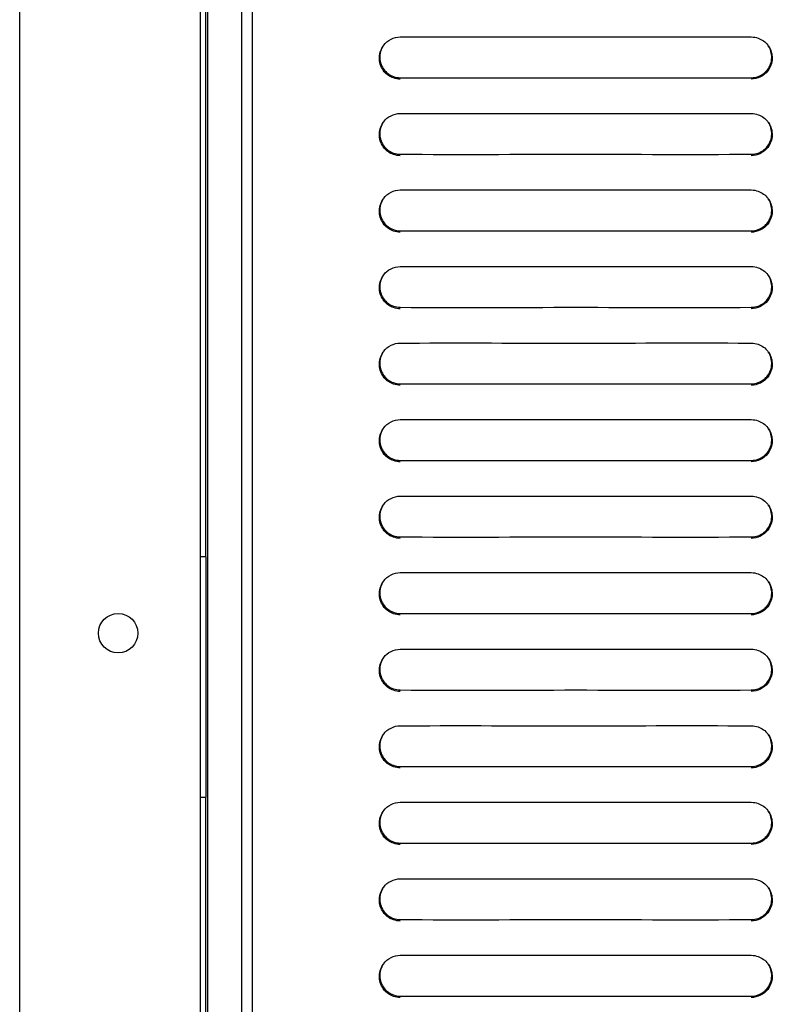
# Model space of a CAD drawing. Header units: millimetres. Extents: x 0 to 1500, y 0 to 1400.
# Tile 11 of 60: x 192 to 261, y 704 to 794. Entities that reach past the tile are written whole.
import ezdxf

# ---------------------------------------------------------------- set-up
doc = ezdxf.new("R2010")
doc.units = ezdxf.units.MM
doc.header["$LTSCALE"] = 91.259259
doc.layers.add('00_COMPONENTS', color=7, linetype='CONTINUOUS')

msp = doc.modelspace()

# ---------------------------------------------------------------- linework, layer by layer
at = {"layer": '00_COMPONENTS', "color": 7, "linetype": 'CONTINUOUS'}
for p, q in [((192.283, 471.581), (192.283, 996.083)), ((208.783, 996.083), (208.783, 480.083)), ((209.283, 996.083), (209.283, 745.083)), ((209.492, 479.473), (209.492, 996.083)), ((212.583, 459.583), (212.583, 996.083)), ((213.583, 459.083), (213.583, 996.083)), ((227.083, 792.623), (227.901, 792.625)), ((257.986, 792.626), (259.183, 792.623)), ((227.083, 785.623), (227.901, 785.625)), ((257.986, 785.626), (259.183, 785.623)), ((227.083, 778.623), (227.901, 778.625)), ((257.986, 778.626), (259.183, 778.623)), ((227.083, 771.623), (227.901, 771.625)), ((257.986, 771.626), (259.183, 771.623)), ((227.083, 764.623), (227.901, 764.625)), ((257.986, 764.626), (259.183, 764.623)), ((227.083, 757.623), (227.901, 757.625)), ((257.986, 757.626), (259.183, 757.623)), ((227.083, 750.623), (227.901, 750.625)), ((257.986, 750.626), (259.183, 750.623)), ((209.318, 745.083), (208.783, 745.083)), ((209.318, 745.083), (209.318, 723.083)), ((227.083, 743.623), (227.901, 743.625)), ((257.986, 743.626), (259.183, 743.623)), ((227.083, 736.623), (227.901, 736.625)), ((257.986, 736.626), (259.183, 736.623)), ((227.083, 729.623), (227.901, 729.625)), ((257.986, 729.626), (259.183, 729.623)), ((208.783, 723.083), (209.318, 723.083)), ((209.283, 723.083), (209.283, 479.683)), ((227.083, 722.623), (227.901, 722.625)), ((257.986, 722.626), (259.183, 722.623)), ((227.083, 715.623), (227.901, 715.625)), ((257.986, 715.626), (259.183, 715.623)), ((227.083, 708.623), (227.901, 708.625)), ((257.986, 708.626), (259.183, 708.623))]:
    msp.add_line(p, q, dxfattribs=at)
msp.add_circle((201.283, 738.083), 1.8, dxfattribs=at)
for centre, radius, start, end in [((227.132, 790.696), 1.953, 143.06012, 146.20149), ((259.142, 790.701), 1.944, 33.81333, 37.16425), ((227.132, 783.696), 1.953, 143.06012, 146.20149), ((259.142, 783.701), 1.944, 33.81333, 37.16425), ((227.132, 776.696), 1.953, 143.06012, 146.20149), ((259.142, 776.701), 1.944, 33.81333, 37.16425), ((227.132, 769.696), 1.953, 143.06012, 146.20149), ((259.142, 769.701), 1.944, 33.81333, 37.16425), ((227.132, 762.696), 1.953, 143.06012, 146.20149), ((259.142, 762.701), 1.944, 33.81333, 37.16425), ((227.132, 755.696), 1.953, 143.06012, 146.20149), ((259.142, 755.701), 1.944, 33.81333, 37.16425), ((227.132, 748.696), 1.953, 143.06012, 146.20149), ((259.142, 748.701), 1.944, 33.81333, 37.16425), ((227.132, 741.696), 1.953, 143.06012, 146.20149), ((259.142, 741.701), 1.944, 33.81333, 37.16425), ((227.132, 734.696), 1.953, 143.06012, 146.20149), ((259.142, 734.701), 1.944, 33.81333, 37.16425), ((227.132, 727.696), 1.953, 143.06012, 146.20149), ((259.142, 727.701), 1.944, 33.81333, 37.16425), ((227.132, 720.696), 1.953, 143.06012, 146.20149), ((259.142, 720.701), 1.944, 33.81333, 37.16425), ((227.132, 713.696), 1.953, 143.06012, 146.20149), ((259.142, 713.701), 1.944, 33.81333, 37.16425), ((227.132, 706.696), 1.953, 143.06012, 146.20149), ((259.142, 706.701), 1.944, 33.81333, 37.16425)]:
    msp.add_arc(centre, radius, start, end, dxfattribs=at)
for points in [[(225.571, 791.87), (225.909, 792.32), (226.52, 792.62), (227.083, 792.622)], [(259.183, 792.622), (259.397, 792.622), (259.614, 792.582), (259.816, 792.51)], [(259.816, 792.51), (260.156, 792.39), (260.473, 792.162), (260.691, 791.875)], [(226.454, 788.87), (226.137, 788.981), (225.839, 789.184), (225.625, 789.443)], [(260.691, 789.507), (260.353, 789.059), (259.744, 788.761), (259.183, 788.76)], [(227.083, 788.76), (226.87, 788.76), (226.655, 788.799), (226.454, 788.87)], [(225.571, 784.87), (225.909, 785.32), (226.52, 785.62), (227.083, 785.622)], [(259.183, 785.622), (259.397, 785.622), (259.614, 785.582), (259.816, 785.51)], [(259.816, 785.51), (260.156, 785.39), (260.473, 785.162), (260.691, 784.875)], [(226.454, 781.87), (226.137, 781.981), (225.839, 782.184), (225.625, 782.443)], [(227.083, 781.76), (226.87, 781.76), (226.655, 781.799), (226.454, 781.87)], [(260.691, 782.507), (260.353, 782.059), (259.744, 781.761), (259.183, 781.76)], [(225.571, 777.87), (225.909, 778.32), (226.52, 778.62), (227.083, 778.622)], [(259.183, 778.622), (259.397, 778.622), (259.614, 778.582), (259.816, 778.51)], [(259.816, 778.51), (260.156, 778.39), (260.473, 778.162), (260.691, 777.875)], [(226.454, 774.87), (226.137, 774.981), (225.839, 775.184), (225.625, 775.443)], [(260.691, 775.507), (260.353, 775.059), (259.744, 774.761), (259.183, 774.76)], [(227.083, 774.76), (226.87, 774.76), (226.655, 774.799), (226.454, 774.87)], [(225.571, 770.87), (225.909, 771.32), (226.52, 771.62), (227.083, 771.622)], [(259.183, 771.622), (259.397, 771.622), (259.614, 771.582), (259.816, 771.51)], [(259.816, 771.51), (260.156, 771.39), (260.473, 771.162), (260.691, 770.875)], [(226.454, 767.87), (226.137, 767.981), (225.839, 768.184), (225.625, 768.443)], [(260.691, 768.507), (260.353, 768.059), (259.744, 767.761), (259.183, 767.76)], [(227.083, 767.76), (226.87, 767.76), (226.655, 767.799), (226.454, 767.87)], [(225.571, 763.87), (225.909, 764.32), (226.52, 764.62), (227.083, 764.622)], [(259.183, 764.622), (259.397, 764.622), (259.614, 764.582), (259.816, 764.51)], [(259.816, 764.51), (260.156, 764.39), (260.473, 764.162), (260.691, 763.875)], [(226.454, 760.87), (226.137, 760.981), (225.839, 761.184), (225.625, 761.443)], [(260.691, 761.507), (260.353, 761.059), (259.744, 760.761), (259.183, 760.76)], [(227.083, 760.76), (226.87, 760.76), (226.655, 760.799), (226.454, 760.87)], [(225.571, 756.87), (225.909, 757.32), (226.52, 757.62), (227.083, 757.622)], [(259.183, 757.622), (259.397, 757.622), (259.614, 757.582), (259.816, 757.51)], [(259.816, 757.51), (260.156, 757.39), (260.473, 757.162), (260.691, 756.875)], [(226.454, 753.87), (226.137, 753.981), (225.839, 754.184), (225.625, 754.443)], [(227.083, 753.76), (226.87, 753.76), (226.655, 753.799), (226.454, 753.87)], [(260.691, 754.507), (260.353, 754.059), (259.744, 753.761), (259.183, 753.76)], [(225.571, 749.87), (225.909, 750.32), (226.52, 750.62), (227.083, 750.622)], [(259.183, 750.622), (259.397, 750.622), (259.614, 750.582), (259.816, 750.51)], [(259.816, 750.51), (260.156, 750.39), (260.473, 750.162), (260.691, 749.875)], [(260.691, 747.507), (260.353, 747.059), (259.744, 746.761), (259.183, 746.76)], [(226.454, 746.87), (226.137, 746.981), (225.839, 747.184), (225.625, 747.443)], [(227.083, 746.76), (226.87, 746.76), (226.655, 746.799), (226.454, 746.87)], [(225.571, 742.87), (225.909, 743.32), (226.52, 743.62), (227.083, 743.622)], [(259.183, 743.622), (259.397, 743.622), (259.614, 743.582), (259.816, 743.51)], [(259.816, 743.51), (260.156, 743.39), (260.473, 743.162), (260.691, 742.875)], [(226.454, 739.87), (226.137, 739.981), (225.839, 740.184), (225.625, 740.443)], [(260.691, 740.507), (260.353, 740.059), (259.744, 739.761), (259.183, 739.76)], [(227.083, 739.76), (226.87, 739.76), (226.655, 739.799), (226.454, 739.87)], [(225.571, 735.87), (225.909, 736.32), (226.52, 736.62), (227.083, 736.622)], [(259.183, 736.622), (259.397, 736.622), (259.614, 736.582), (259.816, 736.51)], [(259.816, 736.51), (260.156, 736.39), (260.473, 736.162), (260.691, 735.875)], [(226.454, 732.87), (226.137, 732.981), (225.839, 733.184), (225.625, 733.443)], [(260.691, 733.507), (260.353, 733.059), (259.744, 732.761), (259.183, 732.76)], [(227.083, 732.76), (226.87, 732.76), (226.655, 732.799), (226.454, 732.87)], [(225.571, 728.87), (225.909, 729.32), (226.52, 729.62), (227.083, 729.622)], [(259.183, 729.622), (259.397, 729.622), (259.614, 729.582), (259.816, 729.51)], [(259.816, 729.51), (260.156, 729.39), (260.473, 729.162), (260.691, 728.875)], [(226.454, 725.87), (226.137, 725.981), (225.839, 726.184), (225.625, 726.443)], [(227.083, 725.76), (226.87, 725.76), (226.655, 725.799), (226.454, 725.87)], [(260.691, 726.507), (260.353, 726.059), (259.744, 725.761), (259.183, 725.76)], [(225.571, 721.87), (225.909, 722.32), (226.52, 722.62), (227.083, 722.622)], [(259.183, 722.622), (259.397, 722.622), (259.614, 722.582), (259.816, 722.51)], [(259.816, 722.51), (260.156, 722.39), (260.473, 722.162), (260.691, 721.875)], [(226.454, 718.87), (226.137, 718.981), (225.839, 719.184), (225.625, 719.443)], [(227.083, 718.76), (226.87, 718.76), (226.655, 718.799), (226.454, 718.87)], [(260.691, 719.507), (260.353, 719.059), (259.744, 718.761), (259.183, 718.76)], [(225.571, 714.87), (225.909, 715.32), (226.52, 715.62), (227.083, 715.622)], [(259.183, 715.622), (259.397, 715.622), (259.614, 715.582), (259.816, 715.51)], [(259.816, 715.51), (260.156, 715.39), (260.473, 715.162), (260.691, 714.875)], [(226.454, 711.87), (226.137, 711.981), (225.839, 712.184), (225.625, 712.443)], [(260.691, 712.507), (260.353, 712.059), (259.744, 711.761), (259.183, 711.76)], [(227.083, 711.76), (226.87, 711.76), (226.655, 711.799), (226.454, 711.87)], [(225.571, 707.87), (225.909, 708.32), (226.52, 708.62), (227.083, 708.622)], [(259.183, 708.622), (259.397, 708.622), (259.614, 708.582), (259.816, 708.51)], [(259.816, 708.51), (260.156, 708.39), (260.473, 708.162), (260.691, 707.875)], [(226.454, 704.87), (226.137, 704.981), (225.839, 705.184), (225.625, 705.443)], [(260.691, 705.507), (260.353, 705.059), (259.744, 704.761), (259.183, 704.76)], [(227.083, 704.76), (226.87, 704.76), (226.655, 704.799), (226.454, 704.87)]]:
    msp.add_open_spline(points, degree=3, dxfattribs=at)
for points, knots in [([(227.901, 792.625), (232.919, 792.633), (242.947, 792.614), (252.976, 792.634), (257.986, 792.626)], [0, 0, 0, 0, 0.500392, 1, 1, 1, 1]), ([(225.625, 789.443), (225.362, 789.76), (225.026, 790.586), (225.28, 791.44), (225.509, 791.782)], [0, 0, 0, 0, 0.500126, 1, 1, 1, 1]), ([(225.534, 791.82), (225.318, 791.498), (225.073, 790.698), (225.371, 789.917), (225.609, 789.61)], [0, 0, 0, 0, 0.500122, 1, 1, 1, 1]), ([(260.668, 789.625), (260.9, 789.931), (261.191, 790.708), (260.946, 791.5), (260.731, 791.82)], [0, 0, 0, 0, 0.4999, 1, 1, 1, 1]), ([(260.757, 791.782), (260.979, 791.451), (261.232, 790.63), (260.932, 789.825), (260.691, 789.507)], [0, 0, 0, 0, 0.49993, 1, 1, 1, 1]), ([(225.609, 789.61), (225.697, 789.497), (226.089, 789.096), (226.669, 788.894), (227.083, 788.892)], [0, 0, 0, 0, 0.257437, 1, 1, 1, 1]), ([(227.083, 788.892), (232.433, 788.867), (243.133, 788.914), (253.833, 788.867), (259.183, 788.892)], [0, 0, 0, 0, 0.499992, 1, 1, 1, 1]), ([(259.183, 788.892), (259.601, 788.894), (260.187, 789.101), (260.58, 789.509), (260.668, 789.625)], [0, 0, 0, 0, 0.742427, 1, 1, 1, 1]), ([(227.901, 785.625), (232.919, 785.633), (242.947, 785.614), (252.976, 785.634), (257.986, 785.626)], [0, 0, 0, 0, 0.500392, 1, 1, 1, 1]), ([(225.625, 782.443), (225.362, 782.76), (225.026, 783.586), (225.28, 784.44), (225.509, 784.782)], [0, 0, 0, 0, 0.500126, 1, 1, 1, 1]), ([(225.534, 784.82), (225.318, 784.498), (225.073, 783.698), (225.371, 782.917), (225.609, 782.61)], [0, 0, 0, 0, 0.500122, 1, 1, 1, 1]), ([(260.668, 782.625), (260.9, 782.931), (261.191, 783.708), (260.946, 784.5), (260.731, 784.82)], [0, 0, 0, 0, 0.4999, 1, 1, 1, 1]), ([(260.757, 784.782), (260.979, 784.451), (261.232, 783.63), (260.932, 782.825), (260.691, 782.507)], [0, 0, 0, 0, 0.49993, 1, 1, 1, 1]), ([(225.609, 782.61), (225.697, 782.497), (226.089, 782.096), (226.669, 781.894), (227.083, 781.892)], [0, 0, 0, 0, 0.257437, 1, 1, 1, 1]), ([(259.183, 781.892), (259.601, 781.894), (260.187, 782.101), (260.58, 782.509), (260.668, 782.625)], [0, 0, 0, 0, 0.742427, 1, 1, 1, 1]), ([(227.083, 781.892), (232.433, 781.867), (243.133, 781.914), (253.833, 781.867), (259.183, 781.892)], [0, 0, 0, 0, 0.499992, 1, 1, 1, 1]), ([(227.901, 778.625), (232.919, 778.633), (242.947, 778.614), (252.976, 778.634), (257.986, 778.626)], [0, 0, 0, 0, 0.500392, 1, 1, 1, 1]), ([(225.625, 775.443), (225.362, 775.76), (225.026, 776.586), (225.28, 777.44), (225.509, 777.782)], [0, 0, 0, 0, 0.500126, 1, 1, 1, 1]), ([(225.534, 777.82), (225.318, 777.498), (225.073, 776.698), (225.371, 775.917), (225.609, 775.61)], [0, 0, 0, 0, 0.500122, 1, 1, 1, 1]), ([(260.668, 775.625), (260.9, 775.931), (261.191, 776.708), (260.946, 777.5), (260.731, 777.82)], [0, 0, 0, 0, 0.4999, 1, 1, 1, 1]), ([(260.757, 777.782), (260.979, 777.451), (261.232, 776.63), (260.932, 775.825), (260.691, 775.507)], [0, 0, 0, 0, 0.49993, 1, 1, 1, 1]), ([(225.609, 775.61), (225.697, 775.497), (226.089, 775.096), (226.669, 774.894), (227.083, 774.892)], [0, 0, 0, 0, 0.257437, 1, 1, 1, 1]), ([(259.183, 774.892), (259.601, 774.894), (260.187, 775.101), (260.58, 775.509), (260.668, 775.625)], [0, 0, 0, 0, 0.742427, 1, 1, 1, 1]), ([(227.083, 774.892), (232.433, 774.867), (243.133, 774.914), (253.833, 774.867), (259.183, 774.892)], [0, 0, 0, 0, 0.499992, 1, 1, 1, 1]), ([(227.901, 771.625), (232.919, 771.633), (242.947, 771.614), (252.976, 771.634), (257.986, 771.626)], [0, 0, 0, 0, 0.500392, 1, 1, 1, 1]), ([(225.625, 768.443), (225.362, 768.76), (225.026, 769.586), (225.28, 770.44), (225.509, 770.782)], [0, 0, 0, 0, 0.500126, 1, 1, 1, 1]), ([(225.534, 770.82), (225.318, 770.498), (225.073, 769.698), (225.371, 768.917), (225.609, 768.61)], [0, 0, 0, 0, 0.500122, 1, 1, 1, 1]), ([(260.668, 768.625), (260.9, 768.931), (261.191, 769.708), (260.946, 770.5), (260.731, 770.82)], [0, 0, 0, 0, 0.4999, 1, 1, 1, 1]), ([(260.757, 770.782), (260.979, 770.451), (261.232, 769.63), (260.932, 768.825), (260.691, 768.507)], [0, 0, 0, 0, 0.49993, 1, 1, 1, 1]), ([(225.609, 768.61), (225.697, 768.497), (226.089, 768.096), (226.669, 767.894), (227.083, 767.892)], [0, 0, 0, 0, 0.257437, 1, 1, 1, 1]), ([(259.183, 767.892), (259.601, 767.894), (260.187, 768.101), (260.58, 768.509), (260.668, 768.625)], [0, 0, 0, 0, 0.742427, 1, 1, 1, 1]), ([(227.083, 767.892), (232.433, 767.867), (243.133, 767.914), (253.833, 767.867), (259.183, 767.892)], [0, 0, 0, 0, 0.499992, 1, 1, 1, 1]), ([(227.901, 764.625), (232.919, 764.633), (242.947, 764.614), (252.976, 764.634), (257.986, 764.626)], [0, 0, 0, 0, 0.500392, 1, 1, 1, 1]), ([(225.625, 761.443), (225.362, 761.76), (225.026, 762.586), (225.28, 763.44), (225.509, 763.782)], [0, 0, 0, 0, 0.500126, 1, 1, 1, 1]), ([(225.534, 763.82), (225.318, 763.498), (225.073, 762.698), (225.371, 761.917), (225.609, 761.61)], [0, 0, 0, 0, 0.500122, 1, 1, 1, 1]), ([(260.668, 761.625), (260.9, 761.931), (261.191, 762.708), (260.946, 763.5), (260.731, 763.82)], [0, 0, 0, 0, 0.4999, 1, 1, 1, 1]), ([(260.757, 763.782), (260.979, 763.451), (261.232, 762.63), (260.932, 761.825), (260.691, 761.507)], [0, 0, 0, 0, 0.49993, 1, 1, 1, 1]), ([(225.609, 761.61), (225.697, 761.497), (226.089, 761.096), (226.669, 760.894), (227.083, 760.892)], [0, 0, 0, 0, 0.257437, 1, 1, 1, 1]), ([(259.183, 760.892), (259.601, 760.894), (260.187, 761.101), (260.58, 761.509), (260.668, 761.625)], [0, 0, 0, 0, 0.742427, 1, 1, 1, 1]), ([(227.083, 760.892), (232.433, 760.867), (243.133, 760.914), (253.833, 760.867), (259.183, 760.892)], [0, 0, 0, 0, 0.499992, 1, 1, 1, 1]), ([(227.901, 757.625), (232.919, 757.633), (242.947, 757.614), (252.976, 757.634), (257.986, 757.626)], [0, 0, 0, 0, 0.500392, 1, 1, 1, 1]), ([(225.625, 754.443), (225.362, 754.76), (225.026, 755.586), (225.28, 756.44), (225.509, 756.782)], [0, 0, 0, 0, 0.500126, 1, 1, 1, 1]), ([(225.534, 756.82), (225.318, 756.498), (225.073, 755.698), (225.371, 754.917), (225.609, 754.61)], [0, 0, 0, 0, 0.500122, 1, 1, 1, 1]), ([(260.668, 754.625), (260.9, 754.931), (261.191, 755.708), (260.946, 756.5), (260.731, 756.82)], [0, 0, 0, 0, 0.4999, 1, 1, 1, 1]), ([(260.757, 756.782), (260.979, 756.451), (261.232, 755.63), (260.932, 754.825), (260.691, 754.507)], [0, 0, 0, 0, 0.49993, 1, 1, 1, 1]), ([(225.609, 754.61), (225.697, 754.497), (226.089, 754.096), (226.669, 753.894), (227.083, 753.892)], [0, 0, 0, 0, 0.257437, 1, 1, 1, 1]), ([(227.083, 753.892), (232.433, 753.867), (243.133, 753.914), (253.833, 753.867), (259.183, 753.892)], [0, 0, 0, 0, 0.499992, 1, 1, 1, 1]), ([(259.183, 753.892), (259.601, 753.894), (260.187, 754.101), (260.58, 754.509), (260.668, 754.625)], [0, 0, 0, 0, 0.742427, 1, 1, 1, 1]), ([(227.901, 750.625), (232.919, 750.633), (242.947, 750.614), (252.976, 750.634), (257.986, 750.626)], [0, 0, 0, 0, 0.500392, 1, 1, 1, 1]), ([(225.625, 747.443), (225.362, 747.76), (225.026, 748.586), (225.28, 749.44), (225.509, 749.782)], [0, 0, 0, 0, 0.500126, 1, 1, 1, 1]), ([(225.534, 749.82), (225.318, 749.498), (225.073, 748.698), (225.371, 747.917), (225.609, 747.61)], [0, 0, 0, 0, 0.500122, 1, 1, 1, 1]), ([(260.668, 747.625), (260.9, 747.931), (261.191, 748.708), (260.946, 749.5), (260.731, 749.82)], [0, 0, 0, 0, 0.4999, 1, 1, 1, 1]), ([(260.757, 749.782), (260.979, 749.451), (261.232, 748.63), (260.932, 747.825), (260.691, 747.507)], [0, 0, 0, 0, 0.49993, 1, 1, 1, 1]), ([(225.609, 747.61), (225.697, 747.497), (226.089, 747.096), (226.669, 746.894), (227.083, 746.892)], [0, 0, 0, 0, 0.257437, 1, 1, 1, 1]), ([(259.183, 746.892), (259.601, 746.894), (260.187, 747.101), (260.58, 747.509), (260.668, 747.625)], [0, 0, 0, 0, 0.742427, 1, 1, 1, 1]), ([(227.083, 746.892), (232.433, 746.867), (243.133, 746.914), (253.833, 746.867), (259.183, 746.892)], [0, 0, 0, 0, 0.499992, 1, 1, 1, 1]), ([(227.901, 743.625), (232.919, 743.633), (242.947, 743.614), (252.976, 743.634), (257.986, 743.626)], [0, 0, 0, 0, 0.500392, 1, 1, 1, 1]), ([(225.625, 740.443), (225.362, 740.76), (225.026, 741.586), (225.28, 742.44), (225.509, 742.782)], [0, 0, 0, 0, 0.500126, 1, 1, 1, 1]), ([(225.534, 742.82), (225.318, 742.498), (225.073, 741.698), (225.371, 740.917), (225.609, 740.61)], [0, 0, 0, 0, 0.500122, 1, 1, 1, 1]), ([(260.668, 740.625), (260.9, 740.931), (261.191, 741.708), (260.946, 742.5), (260.731, 742.82)], [0, 0, 0, 0, 0.4999, 1, 1, 1, 1]), ([(260.757, 742.782), (260.979, 742.451), (261.232, 741.63), (260.932, 740.825), (260.691, 740.507)], [0, 0, 0, 0, 0.49993, 1, 1, 1, 1]), ([(225.609, 740.61), (225.697, 740.497), (226.089, 740.096), (226.669, 739.894), (227.083, 739.892)], [0, 0, 0, 0, 0.257437, 1, 1, 1, 1]), ([(259.183, 739.892), (259.601, 739.894), (260.187, 740.101), (260.58, 740.509), (260.668, 740.625)], [0, 0, 0, 0, 0.742427, 1, 1, 1, 1]), ([(227.083, 739.892), (232.433, 739.867), (243.133, 739.914), (253.833, 739.867), (259.183, 739.892)], [0, 0, 0, 0, 0.499992, 1, 1, 1, 1]), ([(225.625, 733.443), (225.362, 733.76), (225.026, 734.586), (225.28, 735.44), (225.509, 735.782)], [0, 0, 0, 0, 0.500126, 1, 1, 1, 1]), ([(225.534, 735.82), (225.318, 735.498), (225.073, 734.698), (225.371, 733.917), (225.609, 733.61)], [0, 0, 0, 0, 0.500122, 1, 1, 1, 1]), ([(227.901, 736.625), (232.919, 736.633), (242.947, 736.614), (252.976, 736.634), (257.986, 736.626)], [0, 0, 0, 0, 0.500392, 1, 1, 1, 1]), ([(260.668, 733.625), (260.9, 733.931), (261.191, 734.708), (260.946, 735.5), (260.731, 735.82)], [0, 0, 0, 0, 0.4999, 1, 1, 1, 1]), ([(260.757, 735.782), (260.979, 735.451), (261.232, 734.63), (260.932, 733.825), (260.691, 733.507)], [0, 0, 0, 0, 0.49993, 1, 1, 1, 1]), ([(225.609, 733.61), (225.697, 733.497), (226.089, 733.096), (226.669, 732.894), (227.083, 732.892)], [0, 0, 0, 0, 0.257437, 1, 1, 1, 1]), ([(259.183, 732.892), (259.601, 732.894), (260.187, 733.101), (260.58, 733.509), (260.668, 733.625)], [0, 0, 0, 0, 0.742427, 1, 1, 1, 1]), ([(227.083, 732.892), (232.433, 732.867), (243.133, 732.914), (253.833, 732.867), (259.183, 732.892)], [0, 0, 0, 0, 0.499992, 1, 1, 1, 1]), ([(227.901, 729.625), (232.919, 729.633), (242.947, 729.614), (252.976, 729.634), (257.986, 729.626)], [0, 0, 0, 0, 0.500392, 1, 1, 1, 1]), ([(225.625, 726.443), (225.362, 726.76), (225.026, 727.586), (225.28, 728.44), (225.509, 728.782)], [0, 0, 0, 0, 0.500126, 1, 1, 1, 1]), ([(225.534, 728.82), (225.318, 728.498), (225.073, 727.698), (225.371, 726.917), (225.609, 726.61)], [0, 0, 0, 0, 0.500122, 1, 1, 1, 1]), ([(260.668, 726.625), (260.9, 726.931), (261.191, 727.708), (260.946, 728.5), (260.731, 728.82)], [0, 0, 0, 0, 0.4999, 1, 1, 1, 1]), ([(260.757, 728.782), (260.979, 728.451), (261.232, 727.63), (260.932, 726.825), (260.691, 726.507)], [0, 0, 0, 0, 0.49993, 1, 1, 1, 1]), ([(225.609, 726.61), (225.697, 726.497), (226.089, 726.096), (226.669, 725.894), (227.083, 725.892)], [0, 0, 0, 0, 0.257437, 1, 1, 1, 1]), ([(227.083, 725.892), (232.433, 725.867), (243.133, 725.914), (253.833, 725.867), (259.183, 725.892)], [0, 0, 0, 0, 0.499992, 1, 1, 1, 1]), ([(259.183, 725.892), (259.601, 725.894), (260.187, 726.101), (260.58, 726.509), (260.668, 726.625)], [0, 0, 0, 0, 0.742427, 1, 1, 1, 1]), ([(227.901, 722.625), (232.919, 722.633), (242.947, 722.614), (252.976, 722.634), (257.986, 722.626)], [0, 0, 0, 0, 0.500392, 1, 1, 1, 1]), ([(225.625, 719.443), (225.362, 719.76), (225.026, 720.586), (225.28, 721.44), (225.509, 721.782)], [0, 0, 0, 0, 0.500126, 1, 1, 1, 1]), ([(225.534, 721.82), (225.318, 721.498), (225.073, 720.698), (225.371, 719.917), (225.609, 719.61)], [0, 0, 0, 0, 0.500122, 1, 1, 1, 1]), ([(260.668, 719.625), (260.9, 719.931), (261.191, 720.708), (260.946, 721.5), (260.731, 721.82)], [0, 0, 0, 0, 0.4999, 1, 1, 1, 1]), ([(260.757, 721.782), (260.979, 721.451), (261.232, 720.63), (260.932, 719.825), (260.691, 719.507)], [0, 0, 0, 0, 0.49993, 1, 1, 1, 1]), ([(225.609, 719.61), (225.697, 719.497), (226.089, 719.096), (226.669, 718.894), (227.083, 718.892)], [0, 0, 0, 0, 0.257437, 1, 1, 1, 1]), ([(259.183, 718.892), (259.601, 718.894), (260.187, 719.101), (260.58, 719.509), (260.668, 719.625)], [0, 0, 0, 0, 0.742427, 1, 1, 1, 1]), ([(227.083, 718.892), (232.433, 718.867), (243.133, 718.914), (253.833, 718.867), (259.183, 718.892)], [0, 0, 0, 0, 0.499992, 1, 1, 1, 1]), ([(227.901, 715.625), (232.919, 715.633), (242.947, 715.614), (252.976, 715.634), (257.986, 715.626)], [0, 0, 0, 0, 0.500392, 1, 1, 1, 1]), ([(225.625, 712.443), (225.362, 712.76), (225.026, 713.586), (225.28, 714.44), (225.509, 714.782)], [0, 0, 0, 0, 0.500126, 1, 1, 1, 1]), ([(225.534, 714.82), (225.318, 714.498), (225.073, 713.698), (225.371, 712.917), (225.609, 712.61)], [0, 0, 0, 0, 0.500122, 1, 1, 1, 1]), ([(260.668, 712.625), (260.9, 712.931), (261.191, 713.708), (260.946, 714.5), (260.731, 714.82)], [0, 0, 0, 0, 0.4999, 1, 1, 1, 1]), ([(260.757, 714.782), (260.979, 714.451), (261.232, 713.63), (260.932, 712.825), (260.691, 712.507)], [0, 0, 0, 0, 0.49993, 1, 1, 1, 1]), ([(225.609, 712.61), (225.697, 712.497), (226.089, 712.096), (226.669, 711.894), (227.083, 711.892)], [0, 0, 0, 0, 0.257437, 1, 1, 1, 1]), ([(259.183, 711.892), (259.601, 711.894), (260.187, 712.101), (260.58, 712.509), (260.668, 712.625)], [0, 0, 0, 0, 0.742427, 1, 1, 1, 1]), ([(227.083, 711.892), (232.433, 711.867), (243.133, 711.914), (253.833, 711.867), (259.183, 711.892)], [0, 0, 0, 0, 0.499992, 1, 1, 1, 1]), ([(227.901, 708.625), (232.919, 708.633), (242.947, 708.614), (252.976, 708.634), (257.986, 708.626)], [0, 0, 0, 0, 0.500392, 1, 1, 1, 1]), ([(225.625, 705.443), (225.362, 705.76), (225.026, 706.586), (225.28, 707.44), (225.509, 707.782)], [0, 0, 0, 0, 0.500126, 1, 1, 1, 1]), ([(225.534, 707.82), (225.318, 707.498), (225.073, 706.698), (225.371, 705.917), (225.609, 705.61)], [0, 0, 0, 0, 0.500122, 1, 1, 1, 1]), ([(260.668, 705.625), (260.9, 705.931), (261.191, 706.708), (260.946, 707.5), (260.731, 707.82)], [0, 0, 0, 0, 0.4999, 1, 1, 1, 1]), ([(260.757, 707.782), (260.979, 707.451), (261.232, 706.63), (260.932, 705.825), (260.691, 705.507)], [0, 0, 0, 0, 0.49993, 1, 1, 1, 1]), ([(225.609, 705.61), (225.697, 705.497), (226.089, 705.096), (226.669, 704.894), (227.083, 704.892)], [0, 0, 0, 0, 0.257437, 1, 1, 1, 1]), ([(259.183, 704.892), (259.601, 704.894), (260.187, 705.101), (260.58, 705.509), (260.668, 705.625)], [0, 0, 0, 0, 0.742427, 1, 1, 1, 1]), ([(227.083, 704.892), (232.433, 704.867), (243.133, 704.914), (253.833, 704.867), (259.183, 704.892)], [0, 0, 0, 0, 0.499992, 1, 1, 1, 1])]:
    msp.add_open_spline(points, degree=3, knots=knots, dxfattribs=at)

doc.saveas('drawing.dxf')
